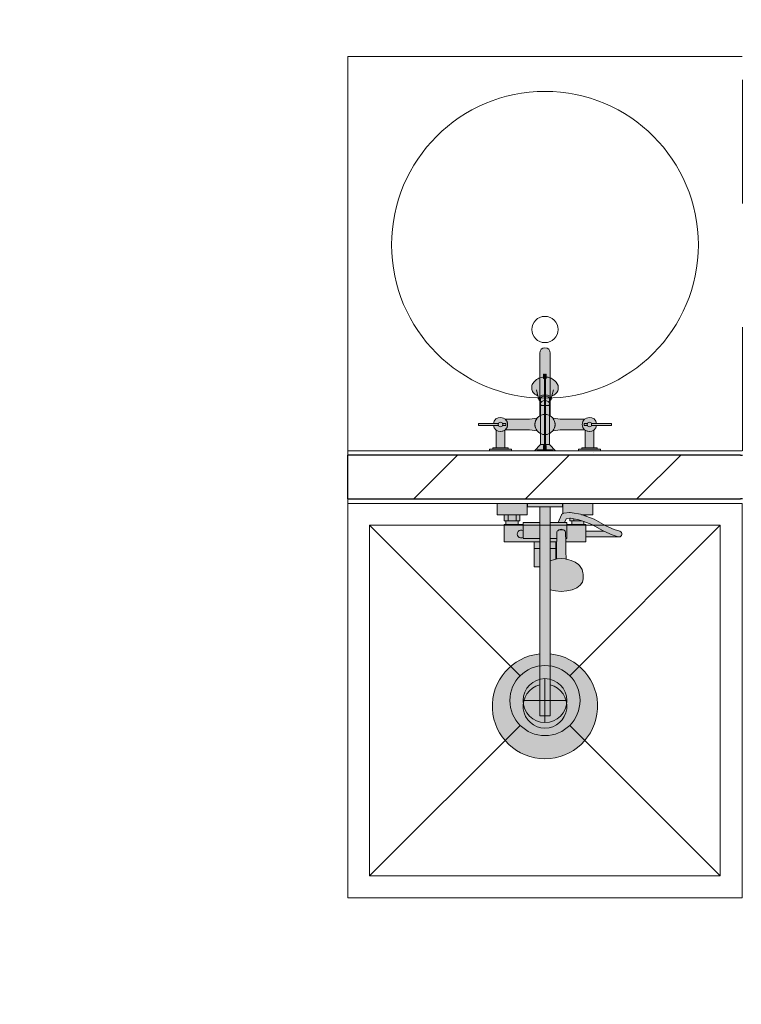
# Model space of a CAD drawing. Header units: millimetres. Extents: x -59761 to 112741, y -57975 to 46221.
# Tile 52 of 256: x 22311 to 23958, y -15453 to -13206. Entities that reach past the tile are written whole.
import ezdxf

# ---------------------------------------------------------------- set-up
doc = ezdxf.new("R2010")
doc.units = ezdxf.units.MM
doc.linetypes.add('Wipeout_Contour', pattern=[1000, 0, -1000])
doc.linetypes.add('Штриховая', pattern=[564.444447, 282.222223, -282.222223])
for name, color, linetype in [('Интерьер - Оборудование', 7, 'Continuous'), ('Интерьер - Сантехника', 7, 'Continuous'), ('Конструктив - Стены Блок 100 нов', 7, 'Continuous'), ('Элемент Модели - Зона', 7, 'Continuous')]:
    doc.layers.add(name, color=color, linetype=linetype)
pattern_1 = [(45, (-45000, -53650), (-111.36932, 111.36932), [0, -105, 0, -157.5]), (110, (-44650, -53650), (148.0016, 53.86817), [0, -77, 0, -133])]

msp = doc.modelspace()

# ---------------------------------------------------------------- hatches: boundary and pattern name
at = {"layer": 'Интерьер - Оборудование', "linetype": 'Continuous', "lineweight": 0}
for points in [[(23358.3, -14127.99), (23358.3, -14131.99), (23392.13, -14131.99, 16.2384176), (23392.13, -14127.99)], [(23474.8, -14117.99), (23419.34, -14117.99, -0.4390567), (23419.34, -14141.99), (23474.8, -14141.99), (23491.76, -14144.25, -0.3474357), (23491.76, -14115.73)], [(23544.8, -14117.99), (23527.85, -14115.73, -0.3474357), (23527.85, -14144.25), (23544.8, -14141.99), (23600.27, -14141.99, -0.4390567), (23600.27, -14117.99)], [(23661.3, -14127.99), (23627.48, -14127.99, 16.2384176), (23627.48, -14131.99), (23661.3, -14131.99)]]:
    msp.add_hatch(color=255, dxfattribs=at).paths.add_polyline_path(points)

# ---------------------------------------------------------------- linework, layer by layer
at = {"layer": 'Интерьер - Оборудование', "color": 7, "linetype": 'Continuous', "lineweight": 5}
for p, q in [((23506.8, -14014.99), (23508.8, -14014.99)), ((23506.8, -14024.99), (23506.8, -14014.99)), ((23508.8, -14014.99), (23508.8, -14017.92)), ((23510.8, -14016.45), (23508.8, -14016.45)), ((23508.8, -14017.92), (23508.8, -14152.97)), ((23510.8, -14014.99), (23510.8, -14017.92)), ((23512.8, -14014.99), (23510.8, -14014.99)), ((23510.8, -14152.97), (23510.8, -14017.92)), ((23512.8, -14024.99), (23512.8, -14014.99)), ((23508.8, -14024.99), (23506.8, -14024.99)), ((23510.8, -14024.99), (23512.8, -14024.99)), ((23493.84, -14064.84), (23490.11, -14050.75)), ((23503.89, -14063.34), (23499.08, -14065.71)), ((23509.8, -14062.5), (23503.89, -14063.34)), ((23509.8, -14065.07), (23505.98, -14065.56)), ((23515.72, -14063.34), (23509.8, -14062.5)), ((23513.63, -14065.56), (23509.8, -14065.07)), ((23520.53, -14065.71), (23515.72, -14063.34)), ((23525.77, -14064.84), (23529.5, -14050.75)), ((23496.28, -14069.17), (23496.02, -14073.06)), ((23499.08, -14065.71), (23496.28, -14069.17)), ((23500.57, -14069.04), (23499.8, -14071.5)), ((23499.8, -14077.8), (23499.8, -14071.5)), ((23500.57, -14080.04), (23499.8, -14082.99)), ((23502.73, -14066.95), (23500.57, -14069.04)), ((23502.73, -14077.54), (23500.57, -14080.04)), ((23518.36, -14086.98), (23501.25, -14086.98)), ((23505.98, -14065.56), (23502.73, -14066.95)), ((23505.98, -14075.87), (23502.73, -14077.54)), ((23509.8, -14075.29), (23505.98, -14075.87)), ((23513.63, -14075.87), (23509.8, -14075.29)), ((23516.88, -14066.95), (23513.63, -14065.56)), ((23516.88, -14077.54), (23513.63, -14075.87)), ((23519.04, -14069.04), (23516.88, -14066.95)), ((23519.04, -14080.04), (23516.88, -14077.54)), ((23519.8, -14071.5), (23519.04, -14069.04)), ((23519.8, -14082.99), (23519.04, -14080.04)), ((23519.8, -14077.8), (23519.8, -14071.5)), ((23523.33, -14069.17), (23520.53, -14065.71)), ((23523.59, -14073.06), (23523.33, -14069.17)), ((23392.13, -14127.99), (23403.72, -14127.99)), ((23392.13, -14131.99), (23403.72, -14131.99)), ((23412.89, -14127.99), (23420.3, -14127.99)), ((23412.89, -14131.99), (23420.3, -14131.99)), ((23420.3, -14127.99), (23420.3, -14131.99)), ((23606.72, -14127.99), (23599.3, -14127.99)), ((23599.3, -14127.99), (23599.3, -14131.99)), ((23606.72, -14131.99), (23599.3, -14131.99)), ((23627.48, -14127.99), (23615.89, -14127.99)), ((23627.48, -14131.99), (23615.89, -14131.99)), ((23519.8, -14175.99), (23499.8, -14175.99)), ((23551.33, -14332.98), (23550.8, -14333.21)), ((23552.56, -14332.71), (23551.33, -14332.98)), ((23565.74, -14330.55), (23552.56, -14332.71)), ((23566.98, -14330.5), (23565.74, -14330.55)), ((23571.48, -14331.35), (23566.98, -14330.5)), ((23590.82, -14335.03), (23571.48, -14331.35)), ((23416.8, -14335.99), (23452.8, -14335.99)), ((23420.8, -14349.99), (23448.8, -14349.99)), ((23425.8, -14335.99), (23425.8, -14349.99)), ((23443.8, -14335.99), (23443.8, -14349.99)), ((23497.8, -14353.99), (23497.8, -14454.99)), ((23521.8, -14507.03), (23521.8, -14353.99)), ((23554.26, -14353.99), (23540.4, -14353.99)), ((23568.16, -14343.86), (23566.59, -14343.57)), ((23587.27, -14347.54), (23568.16, -14343.86)), ((23570.8, -14349.99), (23575.8, -14349.99)), ((23575.8, -14345.33), (23575.8, -14349.99)), ((23575.8, -14349.99), (23593.8, -14349.99)), ((23598.8, -14351.62), (23587.27, -14347.54)), ((23602.8, -14339.28), (23590.82, -14335.03)), ((23591.94, -14335.48), (23591.92, -14335.48)), ((23593.51, -14335.99), (23602.8, -14335.99)), ((23593.8, -14349.86), (23593.8, -14349.99)), ((23593.8, -14349.99), (23594.18, -14349.99)), ((23420.8, -14357.99), (23448.8, -14357.99)), ((23459.8, -14357.99), (23459.8, -14389.99)), ((23536.3, -14419.06), (23536.8, -14376.82)), ((23536.8, -14376.82), (23537.04, -14375.17)), ((23537.04, -14375.17), (23537.74, -14373.64)), ((23537.74, -14373.64), (23538.85, -14372.33)), ((23538.85, -14372.33), (23540.3, -14371.32)), ((23540.3, -14371.32), (23541.79, -14370.76)), ((23541.8, -14370.75), (23541.79, -14370.76)), ((23544.22, -14369.58), (23541.8, -14370.75)), ((23541.8, -14370.76), (23541.99, -14370.69)), ((23541.99, -14370.69), (23543.8, -14370.47)), ((23543.8, -14370.47), (23549.8, -14370.47)), ((23546.8, -14369.18), (23544.22, -14369.58)), ((23549.39, -14369.58), (23546.8, -14369.18)), ((23551.8, -14370.75), (23549.39, -14369.58)), ((23549.8, -14370.47), (23551.62, -14370.69)), ((23551.62, -14370.69), (23551.8, -14370.76)), ((23551.8, -14370.75), (23551.82, -14370.76)), ((23551.82, -14370.76), (23553.3, -14371.32)), ((23553.3, -14371.32), (23554.75, -14372.33)), ((23554.75, -14372.33), (23555.87, -14373.64)), ((23555.87, -14373.64), (23556.57, -14375.17)), ((23556.57, -14375.17), (23556.8, -14376.82)), ((23557.06, -14397.99), (23556.8, -14376.82)), ((23559.8, -14389.99), (23559.8, -14357.99)), ((23559.8, -14361.99), (23559.8, -14359.26)), ((23559.8, -14365.1), (23559.8, -14361.99)), ((23559.8, -14368.48), (23559.8, -14365.1)), ((23598.8, -14357.99), (23570.8, -14357.99)), ((23602.8, -14373.49), (23602.8, -14386.49)), ((23663.24, -14381.74), (23644.25, -14373.49)), ((23459.8, -14389.99), (23497.8, -14389.99)), ((23484.81, -14397.99), (23497.8, -14397.99)), ((23536.65, -14389.99), (23521.8, -14389.99)), ((23536.55, -14397.99), (23521.8, -14397.99)), ((23534.8, -14397.99), (23534.8, -14437.5)), ((23559.8, -14389.99), (23556.96, -14389.99)), ((23676.79, -14386.17), (23663.24, -14381.74)), ((23676.79, -14386.17), (23678.8, -14386.49)), ((23484.81, -14412.99), (23497.8, -14412.99)), ((23534.8, -14412.99), (23521.8, -14412.99)), ((23535.79, -14437.27), (23536.3, -14419.06)), ((23521.8, -14438.33), (23521.86, -14438.29)), ((23524, -14440.2), (23521.8, -14441.17)), ((23529.18, -14438.84), (23524, -14440.2)), ((23537.68, -14436.82), (23529.18, -14438.84)), ((23546.8, -14436.13), (23537.68, -14436.82)), ((23555.93, -14436.82), (23546.8, -14436.13)), ((23557.82, -14437.27), (23555.93, -14436.82)), ((23521.86, -14452.38), (23521.8, -14452.33)), ((23497.8, -14653.59), (23497.8, -14794.99)), ((23521.8, -14653.59), (23521.8, -14794.99)), ((23497.8, -14794.99), (23521.8, -14794.99))]:
    msp.add_line(p, q, dxfattribs=at)
at = {"layer": 'Интерьер - Оборудование', "color": 7, "linetype": 'Continuous', "lineweight": 5, "flags": 128}
for points in [[(23358.3, -14127.99), (23392.13, -14127.99, -16.2384176), (23392.13, -14131.99), (23358.3, -14131.99)], [(23474.8, -14117.99), (23491.76, -14115.73, 0.3474357), (23491.76, -14144.25), (23474.8, -14141.99), (23419.34, -14141.99, 0.4390567), (23419.34, -14117.99)], [(23544.8, -14117.99), (23527.85, -14115.73, -0.3474357), (23527.85, -14144.25), (23544.8, -14141.99), (23600.27, -14141.99, -0.4390567), (23600.27, -14117.99)], [(23661.3, -14127.99), (23627.48, -14127.99, 16.2384176), (23627.48, -14131.99), (23661.3, -14131.99)]]:
    msp.add_lwpolyline(points, format="xyb", close=True, dxfattribs=at)
for points in [[(23559.8, -14353.99), (23554.26, -14353.99), (23557.97, -14344.97), (23566.59, -14343.57), (23566.8, -14343.61), (23566.8, -14349.99), (23570.8, -14349.99), (23570.8, -14357.99), (23559.8, -14357.99)], [(23598.8, -14357.99), (23598.8, -14351.62), (23616.71, -14357.96), (23642.85, -14372.88), (23644.25, -14373.49), (23602.8, -14373.49), (23602.8, -14357.99)]]:
    msp.add_lwpolyline(points, close=True, dxfattribs=at)
at = {"layer": 'Интерьер - Оборудование', "color": 7, "linetype": 'Continuous', "lineweight": 5}
for centre in [(23408.3, -14129.99), (23611.3, -14129.99)]:
    msp.add_circle(centre, 5, dxfattribs=at)
for centre, radius, start, end in [((23509.8, -14129.99), 23, 92.49191, 121.44898), ((23509.8, -14129.99), 23, 58.55102, 87.50809), ((23455.3, -14379.99), 9, 60, 300), ((23509.8, -14772.99), 50, 103.88654, 76.11346)]:
    msp.add_arc(centre, radius, start, end, dxfattribs=at)
at = {"layer": 'Интерьер - Сантехника', "color": 7, "linetype": 'Continuous', "lineweight": 5}
for p, q in [((23959.8, -13289.99), (23059.8, -13289.99)), ((23909.8, -14359.99), (23109.8, -14359.99)), ((23109.8, -14359.99), (23109.8, -15159.99)), ((23109.8, -14359.99), (23453.24, -14703.42)), ((23909.8, -14359.99), (23566.37, -14703.42)), ((23909.8, -15159.99), (23909.8, -14359.99)), ((23509.8, -14709.99), (23509.8, -14809.99)), ((23559.8, -14759.99), (23459.8, -14759.99)), ((23109.8, -15159.99), (23453.24, -14816.56)), ((23909.8, -15159.99), (23566.37, -14816.56)), ((23109.8, -15159.99), (23909.8, -15159.99))]:
    msp.add_line(p, q, dxfattribs=at)
for centre, radius in [((23509.8, -13719.99), 350), ((23509.8, -13913.21), 30), ((23509.8, -14759.99), 80), ((23509.8, -14759.99), 50)]:
    msp.add_circle(centre, radius, dxfattribs=at)
at = {"layer": 'Элемент Модели - Зона', "color": 253, "linetype": 'Штриховая', "lineweight": 15, "flags": 128}
msp.add_lwpolyline([(23960.57, -14189.99), (23960.57, -13289.99), (24078.18, -13289.99), (24078.18, -14189.99), (24979.73, -14189.99), (24979.73, -14179.99), (32179.73, -14179.99), (32179.73, -11600), (17520, -11600), (17520, -14189.99), (18420, -14189.99), (18420, -13289.99), (18540, -13289.99), (18540, -14189.99), (19440, -14189.99), (19440, -14309.99), (18540, -14309.99), (18540, -15209.99), (18420, -15209.99), (18420, -14309.99), (17520, -14309.99), (17520, -17680), (24979.73, -17680), (24979.73, -14309.99), (24079.73, -14309.99), (24079.73, -15209.99), (23959.8, -15209.99), (23959.8, -14309.99), (23059.8, -14309.99), (23059.8, -14189.99)], close=True, dxfattribs=at)

# ---------------------------------------------------------------- next in the draw order: wipeouts: each hides what was drawn before it
at = {"color": 254, "linetype": 'Wipeout_Contour', "lineweight": 0, "ltscale": 9997378.613065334}
msp.add_wipeout([(23955.57, -14189.99), (23059.8, -14189.99), (23059.8, -14199.99), (23955.58, -14199.99)], dxfattribs=at).dxf.layer = 'Конструктив - Стены Блок 100 нов'
at = {"color": 254, "linetype": 'Wipeout_Contour', "lineweight": 0, "ltscale": 9997431.759538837}
msp.add_wipeout([(23955.69, -14299.99), (23059.8, -14299.99), (23059.8, -14309.99), (23955.68, -14309.99)], dxfattribs=at).dxf.layer = 'Конструктив - Стены Блок 100 нов'

# ---------------------------------------------------------------- next in the draw order: hatches: boundary and pattern name
at = {"layer": 'Конструктив - Стены Блок 100 нов', "linetype": 'Continuous', "lineweight": 5}
h = msp.add_hatch(dxfattribs=at)
h.set_pattern_fill('ШТУКАТУРКА__ГИПС_01_000D', color=252, style=0, pattern_type=2)
h.set_pattern_definition(pattern_1)
h.paths.add_polyline_path([(23955.57, -14189.99), (23059.8, -14189.99), (23059.8, -14199.99), (23955.58, -14199.99)])
h = msp.add_hatch(dxfattribs=at)
h.set_pattern_fill('ШТУКАТУРКА__ГИПС_01_000D', color=252, style=0, pattern_type=2)
h.set_pattern_definition(pattern_1)
h.paths.add_polyline_path([(23955.69, -14299.99), (23059.8, -14299.99), (23059.8, -14309.99), (23955.68, -14309.99)])

# ---------------------------------------------------------------- next in the draw order: linework, layer by layer
at = {"layer": 'Интерьер - Оборудование', "color": 7, "linetype": 'Continuous', "lineweight": 5}
for p, q in [((23425.8, -14186.49), (23390.8, -14186.49)), ((23398.3, -14182.99), (23418.3, -14182.99)), ((23506.8, -14187.99), (23512.8, -14187.99)), ((23508.8, -14177.99), (23508.8, -14187.99)), ((23510.8, -14179.45), (23508.8, -14179.45)), ((23510.8, -14186.53), (23508.8, -14186.53)), ((23510.8, -14177.99), (23510.8, -14187.99)), ((23593.8, -14186.49), (23628.8, -14186.49)), ((23621.3, -14182.99), (23601.3, -14182.99)), ((23497.8, -14317.99), (23521.8, -14317.99))]:
    msp.add_line(p, q, dxfattribs=at)

# ---------------------------------------------------------------- next in the draw order: wipeouts: each hides what was drawn before it
at = {"color": 254, "linetype": 'Wipeout_Contour', "lineweight": 0, "ltscale": 9997433.327652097}
msp.add_wipeout([(23969.8, -14199.99), (23059.8, -14199.99), (23059.8, -14299.99), (23969.8, -14299.99)], dxfattribs=at).dxf.layer = 'Конструктив - Стены Блок 100 нов'

# ---------------------------------------------------------------- next in the draw order: hatches: boundary and pattern name
at = {"layer": 'Интерьер - Оборудование', "linetype": 'Continuous', "lineweight": 0}
for points in [[(23510.8, -14152.97, 0.7403603), (23521.8, -14110.37), (23521.8, -13966.99, 1), (23497.8, -13966.99), (23497.8, -14110.37, 0.7403603), (23508.8, -14152.97), (23508.8, -14177.99), (23506.8, -14177.99), (23506.8, -14187.99), (23491.8, -14187.99), (23491.8, -14189.99), (23527.8, -14189.99), (23527.8, -14187.99), (23512.8, -14187.99), (23512.8, -14177.99), (23510.8, -14177.99)], [(23485.8, -14189.99), (23533.8, -14189.99), (23519.8, -14175.99), (23519.8, -14086.98), (23518.36, -14086.98), (23519.14, -14085.76), (23519.64, -14084.36), (23519.8, -14082.99), (23519.8, -14077.8), (23521.62, -14076.33), (23522.78, -14074.87), (23523.59, -14073.06), (23525.77, -14064.84), (23529.94, -14062.81), (23533.93, -14059.98), (23536.67, -14057.1), (23538.91, -14053.2), (23539.55, -14051.04), (23539.8, -14048.52), (23539.8, -14040.86), (23537.65, -14036.89), (23535.04, -14033.32), (23532.25, -14030.39), (23529.23, -14027.9), (23526.3, -14026), (23523.74, -14024.66), (23520.45, -14023.34), (23517.11, -14022.39), (23514.32, -14021.88), (23511.91, -14021.64), (23509.8, -14021.57), (23507.12, -14021.68), (23504.6, -14021.99), (23501.59, -14022.61), (23498.7, -14023.5), (23496.15, -14024.53), (23493.6, -14025.83), (23490.83, -14027.57), (23487.93, -14029.86), (23485.1, -14032.7), (23482.46, -14036.11), (23480.92, -14038.62), (23479.8, -14040.86), (23479.8, -14048.52), (23479.93, -14050.25), (23480.44, -14052.47), (23481.58, -14055.06), (23483.14, -14057.36), (23484.82, -14059.19), (23487.04, -14061.08), (23489.48, -14062.7), (23491.68, -14063.89), (23493.84, -14064.84), (23496.02, -14073.06), (23496.39, -14074.08), (23496.9, -14075), (23497.36, -14075.62), (23497.94, -14076.28), (23498.62, -14076.91), (23499.14, -14077.33), (23499.8, -14077.8), (23499.8, -14082.99), (23499.86, -14083.76), (23500.02, -14084.57), (23500.27, -14085.32), (23500.63, -14086.05), (23500.92, -14086.53), (23501.25, -14086.98), (23499.8, -14086.98), (23499.8, -14175.99)], [(23383.3, -14189.99), (23433.3, -14189.99), (23433.3, -14186.49), (23425.8, -14186.49), (23425.8, -14182.99), (23418.3, -14182.99), (23418.3, -14142.86, -0.3427937), (23398.3, -14142.86), (23398.3, -14182.99), (23390.8, -14182.99), (23390.8, -14186.49), (23383.3, -14186.49)], [(23636.3, -14189.99), (23636.3, -14186.49), (23628.8, -14186.49), (23628.8, -14182.99), (23621.3, -14182.99), (23621.3, -14142.86, -0.3427937), (23601.3, -14142.86), (23601.3, -14182.99), (23593.8, -14182.99), (23593.8, -14186.49), (23586.3, -14186.49), (23586.3, -14189.99)]]:
    msp.add_hatch(color=255, dxfattribs=at).paths.add_polyline_path(points)
h = msp.add_hatch(color=255, dxfattribs=at)
h.paths.add_polyline_path([(23497.8, -14653.59, 19.9498744), (23521.8, -14653.59), (23521.8, -14507.03), (23533.86, -14509.9), (23546.8, -14510.87), (23559.75, -14509.9), (23571.8, -14507.03), (23582.16, -14502.47), (23590.11, -14496.53), (23595.1, -14489.62), (23596.8, -14482.19), (23596.8, -14471.55), (23596.29, -14468.36), (23594.61, -14461.02), (23593.16, -14458.28), (23588.37, -14451.64), (23586.3, -14449.78), (23579.05, -14444.36), (23569.61, -14440.2), (23564.43, -14438.84), (23557.82, -14437.27), (23557.3, -14419.06), (23557.06, -14397.99), (23602.8, -14397.99), (23602.8, -14386.49), (23678.8, -14386.49, 0.8537531), (23680.82, -14373.81), (23667.97, -14369.63), (23648.76, -14361.3), (23622.1, -14346.12), (23602.8, -14339.28), (23602.8, -14335.99), (23618.8, -14335.99), (23618.8, -14309.99), (23550.8, -14309.99), (23550.8, -14333.21), (23550.18, -14333.48), (23549.15, -14334.21), (23548.29, -14335.12), (23547.62, -14336.19), (23540.25, -14353.99), (23521.8, -14353.99), (23521.8, -14317.99), (23549.8, -14317.99), (23549.8, -14309.99), (23469.8, -14309.99), (23469.8, -14317.99), (23497.8, -14317.99), (23497.8, -14353.99), (23459.8, -14353.99), (23459.8, -14357.99), (23448.8, -14357.99), (23448.8, -14349.99), (23452.8, -14349.99), (23452.8, -14335.99), (23468.8, -14335.99), (23468.8, -14309.99), (23400.8, -14309.99), (23400.8, -14335.99), (23416.8, -14335.99), (23416.8, -14349.99), (23420.8, -14349.99), (23420.8, -14357.99), (23416.8, -14357.99), (23416.8, -14397.99), (23484.81, -14397.99), (23484.81, -14454.99), (23485.42, -14454.99), (23486.98, -14454.99), (23489.45, -14454.99), (23492.73, -14454.99), (23496.68, -14454.99), (23497.8, -14454.99)])
h.paths.add_polyline_path([(23559.8, -14353.99), (23554.26, -14353.99), (23557.97, -14344.97), (23566.59, -14343.57), (23566.8, -14343.61), (23566.8, -14349.99), (23570.8, -14349.99), (23570.8, -14357.99), (23559.8, -14357.99)], flags=0)
h.paths.add_polyline_path([(23598.8, -14357.99), (23598.8, -14351.62), (23616.71, -14357.96), (23642.85, -14372.88), (23644.25, -14373.49), (23602.8, -14373.49), (23602.8, -14357.99)], flags=0)
at = {"layer": 'Конструктив - Стены Блок 100 нов', "linetype": 'Continuous', "lineweight": 5}
h = msp.add_hatch(dxfattribs=at)
h.set_pattern_fill('БЛОКИ_БЕТОННЫЕ_ЭФФЕКТИВН_2D', style=0, pattern_type=2)
h.set_pattern_definition([(45, (-45000, -54000), (-127.2792, 127.2792), [])])
h.paths.add_polyline_path([(23969.8, -14199.99), (23059.8, -14199.99), (23059.8, -14299.99), (23969.8, -14299.99)])

# ---------------------------------------------------------------- next in the draw order: linework, layer by layer
at = {"layer": 'Интерьер - Оборудование', "color": 7, "linetype": 'Continuous', "lineweight": 5, "flags": 128}
for points in [[(23510.8, -14152.97, 0.7403603), (23521.8, -14110.37), (23521.8, -13966.99, 1), (23497.8, -13966.99), (23497.8, -14110.37, 0.7403603), (23508.8, -14152.97), (23508.8, -14177.99), (23506.8, -14177.99), (23506.8, -14187.99), (23491.8, -14187.99), (23491.8, -14189.99), (23527.8, -14189.99), (23527.8, -14187.99), (23512.8, -14187.99), (23512.8, -14177.99), (23510.8, -14177.99)], [(23383.3, -14189.99), (23383.3, -14186.49), (23390.8, -14186.49), (23390.8, -14182.99), (23398.3, -14182.99), (23398.3, -14142.86, 0.3427937), (23418.3, -14142.86), (23418.3, -14182.99), (23425.8, -14182.99), (23425.8, -14186.49), (23433.3, -14186.49), (23433.3, -14189.99)], [(23636.3, -14189.99), (23636.3, -14186.49), (23628.8, -14186.49), (23628.8, -14182.99), (23621.3, -14182.99), (23621.3, -14142.86, -0.3427937), (23601.3, -14142.86), (23601.3, -14182.99), (23593.8, -14182.99), (23593.8, -14186.49), (23586.3, -14186.49), (23586.3, -14189.99)], [(23497.8, -14653.59, 19.9498744), (23521.8, -14653.59), (23521.8, -14507.03), (23533.86, -14509.9), (23546.8, -14510.87), (23559.75, -14509.9), (23571.8, -14507.03), (23582.16, -14502.47), (23590.11, -14496.53), (23595.1, -14489.62), (23596.8, -14482.19), (23596.8, -14471.55), (23596.29, -14468.36), (23594.61, -14461.02), (23593.16, -14458.28), (23588.37, -14451.64), (23586.3, -14449.78), (23579.05, -14444.36), (23569.61, -14440.2), (23564.43, -14438.84), (23557.82, -14437.27), (23557.3, -14419.06), (23557.06, -14397.99), (23602.8, -14397.99), (23602.8, -14386.49), (23678.8, -14386.49, 0.8537531), (23680.82, -14373.81), (23667.97, -14369.63), (23648.76, -14361.3), (23622.1, -14346.12), (23602.8, -14339.28), (23602.8, -14335.99), (23618.8, -14335.99), (23618.8, -14309.99), (23550.8, -14309.99), (23550.8, -14333.21), (23550.18, -14333.48), (23549.15, -14334.21), (23548.29, -14335.12), (23547.62, -14336.19), (23540.25, -14353.99), (23521.8, -14353.99), (23521.8, -14317.99), (23549.8, -14317.99), (23549.8, -14309.99), (23469.8, -14309.99), (23469.8, -14317.99), (23497.8, -14317.99), (23497.8, -14353.99), (23459.8, -14353.99), (23459.8, -14357.99), (23448.8, -14357.99), (23448.8, -14349.99), (23452.8, -14349.99), (23452.8, -14335.99), (23468.8, -14335.99), (23468.8, -14309.99), (23400.8, -14309.99), (23400.8, -14335.99), (23416.8, -14335.99), (23416.8, -14349.99), (23420.8, -14349.99), (23420.8, -14357.99), (23416.8, -14357.99), (23416.8, -14397.99), (23484.81, -14397.99), (23484.81, -14454.99), (23485.42, -14454.99), (23486.98, -14454.99), (23489.45, -14454.99), (23492.73, -14454.99), (23496.68, -14454.99), (23497.8, -14454.99)]]:
    msp.add_lwpolyline(points, format="xyb", close=True, dxfattribs=at)
msp.add_lwpolyline([(23485.8, -14189.99), (23533.8, -14189.99), (23519.8, -14175.99), (23519.8, -14086.98), (23518.36, -14086.98), (23519.14, -14085.76), (23519.64, -14084.36), (23519.8, -14082.99), (23519.8, -14077.8), (23521.62, -14076.33), (23522.78, -14074.87), (23523.59, -14073.06), (23525.77, -14064.84), (23529.94, -14062.81), (23533.93, -14059.98), (23536.67, -14057.1), (23538.91, -14053.2), (23539.55, -14051.04), (23539.8, -14048.52), (23539.8, -14040.86), (23537.65, -14036.89), (23535.04, -14033.32), (23532.25, -14030.39), (23529.23, -14027.9), (23526.3, -14026), (23523.74, -14024.66), (23520.45, -14023.34), (23517.11, -14022.39), (23514.32, -14021.88), (23511.91, -14021.64), (23509.8, -14021.57), (23507.12, -14021.68), (23504.6, -14021.99), (23501.59, -14022.61), (23498.7, -14023.5), (23496.15, -14024.53), (23493.6, -14025.83), (23490.83, -14027.57), (23487.93, -14029.86), (23485.1, -14032.7), (23482.46, -14036.11), (23480.92, -14038.62), (23479.8, -14040.86), (23479.8, -14048.52), (23479.93, -14050.25), (23480.44, -14052.47), (23481.58, -14055.06), (23483.14, -14057.36), (23484.82, -14059.19), (23487.04, -14061.08), (23489.48, -14062.7), (23491.68, -14063.89), (23493.84, -14064.84), (23496.02, -14073.06), (23496.39, -14074.08), (23496.9, -14075), (23497.36, -14075.62), (23497.94, -14076.28), (23498.62, -14076.91), (23499.14, -14077.33), (23499.8, -14077.8), (23499.8, -14082.99), (23499.86, -14083.76), (23500.02, -14084.57), (23500.27, -14085.32), (23500.63, -14086.05), (23500.92, -14086.53), (23501.25, -14086.98), (23499.8, -14086.98), (23499.8, -14175.99)], close=True, dxfattribs=at)
at = {"layer": 'Интерьер - Сантехника', "color": 7, "linetype": 'Continuous', "lineweight": 5}
for p in [(23059.8, -13289.99), (23959.8, -14189.99)]:
    msp.add_line(p, (23059.8, -14189.99), dxfattribs=at)
at = {"layer": 'Интерьер - Сантехника', "color": 7, "linetype": 'Continuous', "lineweight": 5, "flags": 128}
msp.add_lwpolyline([(23959.8, -14309.99), (23059.8, -14309.99), (23059.8, -15209.99), (23959.8, -15209.99)], close=True, dxfattribs=at)
at = {"layer": 'Конструктив - Стены Блок 100 нов', "color": 7, "linetype": 'Continuous', "lineweight": 30}
for p, q in [((23955.58, -14199.99), (23059.8, -14199.99)), ((23955.58, -14199.99), (23960.58, -14199.99)), ((23059.8, -14299.99), (23955.69, -14299.99)), ((23960.69, -14299.99), (23955.69, -14299.99))]:
    msp.add_line(p, q, dxfattribs=at)
at = {"layer": 'Конструктив - Стены Блок 100 нов', "color": 7, "linetype": 'Continuous', "lineweight": 5, "flags": 128}
for points in [[(23955.57, -14189.99), (23059.8, -14189.99)], [(23059.8, -14199.99), (23059.8, -14189.99)], [(23059.8, -14309.99), (23059.8, -14299.99)], [(23059.8, -14309.99), (23955.68, -14309.99)]]:
    msp.add_lwpolyline(points, dxfattribs=at)
at = {"layer": 'Конструктив - Стены Блок 100 нов', "color": 7, "linetype": 'Continuous', "lineweight": 30, "flags": 128}
msp.add_lwpolyline([(23059.8, -14299.99), (23059.8, -14199.99)], dxfattribs=at)

doc.saveas('drawing.dxf')
